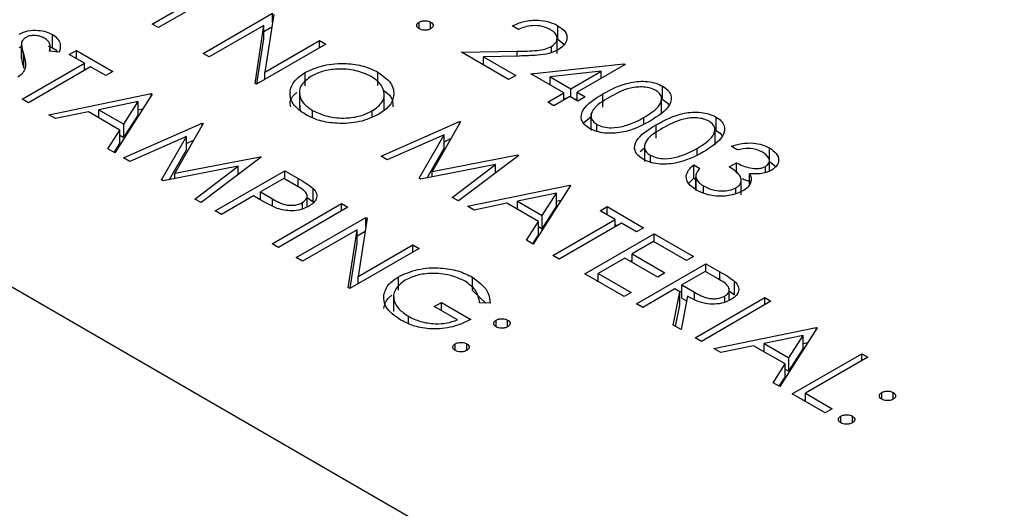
# Model space of a CAD drawing. Header units: inches. Extents: x 1694 to 2505, y -239 to -56.
# Tile 101 of 179: x 1827.088 to 1828.291, y -203.282 to -202.685. Entities that reach past the tile are written whole.
import ezdxf

# ---------------------------------------------------------------- set-up
doc = ezdxf.new("R2010")
doc.units = ezdxf.units.IN
doc.header["$LTSCALE"] = 0.5
doc.header["$MEASUREMENT"] = 0
doc.layers.add('SID-M-S', color=105, linetype='Continuous')

msp = doc.modelspace()

# ---------------------------------------------------------------- linework, layer by layer
at = {"layer": 'SID-M-S'}
for p, q in [((1819.45918, -198.61353), (1838.55107, -209.63504)), ((1827.3422, -202.64615), (1827.25735, -202.69513)), ((1827.24974, -202.69074), (1827.29108, -202.66687)), ((1827.31174, -202.72653), (1827.3966, -202.67755)), ((1827.3982, -202.67847), (1827.38747, -202.74939)), ((1827.3966, -202.68904), (1827.3966, -202.67755)), ((1827.25735, -202.69513), (1827.24974, -202.69074)), ((1827.38599, -202.69247), (1827.31936, -202.73093)), ((1827.37528, -202.76321), (1827.38599, -202.69247)), ((1827.38599, -202.7088), (1827.38599, -202.69247)), ((1827.38599, -202.7), (1827.39579, -202.69434)), ((1827.57582, -202.69655), (1827.57582, -202.68838)), ((1827.58996, -202.69655), (1827.58996, -202.68838)), ((1827.69712, -202.69749), (1827.6895, -202.69309)), ((1827.74546, -202.70907), (1827.74546, -202.69274)), ((1827.12786, -202.71992), (1827.12786, -202.70359)), ((1827.37766, -202.76384), (1827.38599, -202.7088)), ((1827.38747, -202.74939), (1827.45425, -202.71083)), ((1827.45425, -202.71083), (1827.46187, -202.71523)), ((1827.45425, -202.71963), (1827.45425, -202.71083)), ((1827.74437, -202.72684), (1827.74437, -202.70642)), ((1827.74546, -202.70907), (1827.75332, -202.71579)), ((1827.08715, -202.71929), (1827.09098, -202.71789)), ((1827.08975, -202.71593), (1827.08975, -202.73226)), ((1827.08975, -202.73303), (1827.08975, -202.7167)), ((1827.12231, -202.71757), (1827.12786, -202.71992)), ((1827.12477, -202.72403), (1827.12477, -202.7181)), ((1827.14829, -202.72795), (1827.157, -202.72292)), ((1827.157, -202.72292), (1827.2016, -202.74867)), ((1827.157, -202.73297), (1827.157, -202.72292)), ((1827.46187, -202.71523), (1827.37702, -202.76422)), ((1827.73757, -202.7254), (1827.73757, -202.7181)), ((1827.08986, -202.73227), (1827.08975, -202.73303)), ((1827.09271, -202.74449), (1827.09271, -202.72816)), ((1827.13611, -202.72494), (1827.124, -202.72397)), ((1827.16679, -202.73862), (1827.14829, -202.72795)), ((1827.31936, -202.73093), (1827.31174, -202.72653)), ((1827.62749, -202.72512), (1827.69552, -202.72385)), ((1827.68515, -202.75841), (1827.62749, -202.72512)), ((1827.69826, -202.72976), (1827.65437, -202.73059)), ((1827.65437, -202.73059), (1827.69385, -202.75338)), ((1827.65437, -202.74064), (1827.65437, -202.73059)), ((1827.69552, -202.72981), (1827.69552, -202.72385)), ((1827.09064, -202.78258), (1827.16679, -202.73862)), ((1827.1744, -202.74302), (1827.09825, -202.78698)), ((1827.16679, -202.74742), (1827.16679, -202.73862)), ((1827.16679, -202.74491), (1827.16896, -202.74616)), ((1827.1929, -202.7537), (1827.1744, -202.74302)), ((1827.71235, -202.7515), (1827.82611, -202.7393)), ((1827.82766, -202.74019), (1827.76892, -202.77411)), ((1827.82611, -202.7393), (1827.82766, -202.74019)), ((1827.82611, -202.74109), (1827.82611, -202.7393)), ((1827.2016, -202.74867), (1827.1929, -202.7537)), ((1827.38747, -202.75818), (1827.38747, -202.74939)), ((1827.43647, -202.76632), (1827.43647, -202.74999)), ((1827.52551, -202.76579), (1827.52551, -202.74946)), ((1827.69385, -202.75338), (1827.68515, -202.75841)), ((1827.7526, -202.77473), (1827.71235, -202.7515)), ((1827.79815, -202.74844), (1827.73601, -202.75511)), ((1827.73601, -202.76516), (1827.73601, -202.75511)), ((1827.73601, -202.75511), (1827.7613, -202.76971)), ((1827.7613, -202.76971), (1827.79815, -202.74844)), ((1827.79815, -202.75723), (1827.79815, -202.74844)), ((1827.37702, -202.76422), (1827.37528, -202.76321)), ((1827.7613, -202.77976), (1827.7613, -202.76971)), ((1827.87344, -202.78295), (1827.87344, -202.76662)), ((1827.09825, -202.78698), (1827.09064, -202.78258)), ((1827.12327, -202.80142), (1827.24838, -202.77568)), ((1827.24946, -202.7763), (1827.20377, -202.8479)), ((1827.24838, -202.77568), (1827.24946, -202.7763)), ((1827.24838, -202.77801), (1827.24838, -202.77568)), ((1827.42964, -202.77237), (1827.42964, -202.79279)), ((1827.53317, -202.79505), (1827.53317, -202.77464)), ((1827.73302, -202.78604), (1827.7526, -202.77473)), ((1827.76021, -202.77913), (1827.74063, -202.79043)), ((1827.7526, -202.78353), (1827.7526, -202.77473)), ((1827.7526, -202.78102), (1827.75477, -202.78227)), ((1827.77, -202.78478), (1827.76021, -202.77913)), ((1827.76674, -202.7829), (1827.76892, -202.78165)), ((1827.76892, -202.77411), (1827.77871, -202.77976)), ((1827.76892, -202.78415), (1827.76892, -202.77411)), ((1827.77871, -202.77976), (1827.77, -202.78478)), ((1827.80043, -202.79234), (1827.80043, -202.77601)), ((1827.87222, -202.8006), (1827.87222, -202.78019)), ((1827.2323, -202.78549), (1827.18452, -202.79533)), ((1827.18452, -202.80538), (1827.18452, -202.79533)), ((1827.18452, -202.79533), (1827.21484, -202.81284)), ((1827.21484, -202.81284), (1827.2323, -202.78549)), ((1827.2323, -202.80182), (1827.2323, -202.78549)), ((1827.2323, -202.79532), (1827.23809, -202.79412)), ((1827.74063, -202.79043), (1827.73302, -202.78604)), ((1827.13159, -202.80622), (1827.12327, -202.80142)), ((1827.17168, -202.79797), (1827.13159, -202.80622)), ((1827.21015, -202.82018), (1827.17168, -202.79797)), ((1827.18422, -202.80521), (1827.18452, -202.80515)), ((1827.21484, -202.82917), (1827.2323, -202.80182)), ((1827.44538, -202.80483), (1827.44538, -202.79615)), ((1827.51849, -202.8041), (1827.51849, -202.79684)), ((1827.77692, -202.81154), (1827.78586, -202.80424)), ((1827.78586, -202.80048), (1827.78586, -202.82089)), ((1827.85051, -202.81228), (1827.85051, -202.80488)), ((1827.93871, -202.82063), (1827.93871, -202.8043)), ((1827.21465, -202.85418), (1827.31071, -202.81166)), ((1827.21484, -202.82917), (1827.21484, -202.81284)), ((1827.3118, -202.81229), (1827.27721, -202.8727)), ((1827.31071, -202.81166), (1827.3118, -202.81229)), ((1827.31071, -202.81419), (1827.31071, -202.81166)), ((1827.52932, -202.85214), (1827.62537, -202.80962)), ((1827.62646, -202.81025), (1827.59187, -202.87066)), ((1827.62537, -202.80962), (1827.62646, -202.81025)), ((1827.62537, -202.81215), (1827.62537, -202.80962)), ((1827.79319, -202.82187), (1827.79319, -202.81324)), ((1827.8657, -202.83002), (1827.8657, -202.81369)), ((1827.93749, -202.83828), (1827.93749, -202.81787)), ((1827.1955, -202.84312), (1827.21015, -202.82018)), ((1827.21015, -202.83651), (1827.21015, -202.82018)), ((1827.21015, -202.82646), (1827.21484, -202.82917)), ((1827.29162, -202.82796), (1827.22232, -202.8586)), ((1827.26118, -202.88103), (1827.29162, -202.82796)), ((1827.29162, -202.84429), (1827.29162, -202.82796)), ((1827.60628, -202.82592), (1827.53698, -202.85656)), ((1827.57584, -202.87899), (1827.60628, -202.82592)), ((1827.60628, -202.84225), (1827.60628, -202.82592)), ((1827.60628, -202.8344), (1827.61478, -202.83063)), ((1827.20377, -202.8479), (1827.1955, -202.84312)), ((1827.20312, -202.84752), (1827.21015, -202.83651)), ((1827.29162, -202.83644), (1827.30012, -202.83268)), ((1827.58551, -202.87846), (1827.60628, -202.84225)), ((1827.84584, -202.84624), (1827.85113, -202.84192)), ((1827.85113, -202.83816), (1827.85113, -202.85857)), ((1827.91578, -202.84996), (1827.91578, -202.84256)), ((1827.96473, -202.84444), (1827.95712, -202.84005)), ((1828.00413, -202.8584), (1828.00413, -202.84207)), ((1827.22232, -202.8586), (1827.21465, -202.85418)), ((1827.27085, -202.8805), (1827.29162, -202.84429)), ((1827.27721, -202.8727), (1827.38178, -202.85269)), ((1827.38288, -202.85332), (1827.3093, -202.90881)), ((1827.38178, -202.85269), (1827.38288, -202.85332)), ((1827.38178, -202.85416), (1827.38178, -202.85269)), ((1827.53698, -202.85656), (1827.52932, -202.85214)), ((1827.59187, -202.87066), (1827.69644, -202.85064)), ((1827.69754, -202.85128), (1827.62396, -202.90677)), ((1827.69644, -202.85064), (1827.69754, -202.85128)), ((1827.69644, -202.85212), (1827.69644, -202.85064)), ((1827.85846, -202.85955), (1827.85846, -202.85092)), ((1827.35458, -202.86446), (1827.26289, -202.88203)), ((1827.30165, -202.9044), (1827.35458, -202.86446)), ((1827.35458, -202.87467), (1827.35458, -202.86446)), ((1827.66924, -202.86242), (1827.57756, -202.87998)), ((1827.61631, -202.90236), (1827.66924, -202.86242)), ((1827.66924, -202.87262), (1827.66924, -202.86242)), ((1827.91143, -202.86266), (1827.91904, -202.86705)), ((1827.91143, -202.87899), (1827.91143, -202.86266)), ((1827.95494, -202.86517), (1827.96364, -202.86014)), ((1827.96364, -202.87283), (1827.96364, -202.86014)), ((1827.99929, -202.87222), (1827.99929, -202.86469)), ((1828.00393, -202.8704), (1828.00393, -202.85795)), ((1828.00413, -202.8584), (1828.01171, -202.86481)), ((1827.27721, -202.87928), (1827.27721, -202.8727)), ((1827.3267, -202.91886), (1827.41156, -202.86988)), ((1827.35458, -202.87422), (1827.35537, -202.87407)), ((1827.41047, -202.8793), (1827.38218, -202.89563)), ((1827.42599, -202.88826), (1827.41047, -202.8793)), ((1827.41156, -202.86988), (1827.4282, -202.87948)), ((1827.41156, -202.87993), (1827.41156, -202.86988)), ((1827.4282, -202.88998), (1827.4282, -202.87948)), ((1827.57756, -202.87998), (1827.57584, -202.87899)), ((1827.59187, -202.87724), (1827.59187, -202.87066)), ((1827.66924, -202.87218), (1827.67003, -202.87203)), ((1827.90528, -202.8855), (1827.91143, -202.87899)), ((1827.91143, -202.87899), (1827.91387, -202.8804)), ((1827.91387, -202.87654), (1827.91387, -202.89287)), ((1827.91396, -202.89399), (1827.91396, -202.87766)), ((1827.96954, -202.89946), (1827.96954, -202.87905)), ((1827.9795, -202.88641), (1827.9795, -202.87346)), ((1827.26289, -202.88203), (1827.26118, -202.88103)), ((1827.44625, -202.90771), (1827.44625, -202.89138)), ((1827.63484, -202.91305), (1827.75994, -202.8873)), ((1827.76103, -202.88793), (1827.71534, -202.95953)), ((1827.75994, -202.8873), (1827.76103, -202.88793)), ((1827.75994, -202.88964), (1827.75994, -202.8873)), ((1827.92354, -202.89726), (1827.92354, -202.88849)), ((1827.9631, -202.8975), (1827.9631, -202.8906)), ((1827.37348, -202.90065), (1827.33432, -202.92326)), ((1827.37955, -202.90415), (1827.37348, -202.90065)), ((1827.38002, -202.90441), (1827.38218, -202.90316)), ((1827.38218, -202.89563), (1827.39685, -202.90431)), ((1827.38218, -202.90562), (1827.38218, -202.89563)), ((1827.43897, -202.91402), (1827.43897, -202.89882)), ((1827.43897, -202.90236), (1827.44625, -202.90771)), ((1827.62396, -202.90677), (1827.61631, -202.90236)), ((1827.74386, -202.89712), (1827.69608, -202.90696)), ((1827.7264, -202.92446), (1827.74386, -202.89712)), ((1827.74386, -202.91345), (1827.74386, -202.89712)), ((1827.3093, -202.90881), (1827.30165, -202.9044)), ((1827.39633, -202.95905), (1827.48118, -202.91007)), ((1827.39685, -202.91314), (1827.39685, -202.90431)), ((1827.48879, -202.91447), (1827.40394, -202.96345)), ((1827.43336, -202.9164), (1827.43336, -202.90878)), ((1827.48118, -202.91007), (1827.48879, -202.91447)), ((1827.48118, -202.91886), (1827.48118, -202.91007)), ((1827.64315, -202.91785), (1827.63484, -202.91305)), ((1827.68325, -202.9096), (1827.64315, -202.91785)), ((1827.72171, -202.9318), (1827.68325, -202.9096)), ((1827.69608, -202.90696), (1827.7264, -202.92446)), ((1827.69608, -202.91701), (1827.69608, -202.90696)), ((1827.7264, -202.9408), (1827.74386, -202.91345)), ((1827.74386, -202.90694), (1827.74966, -202.90575)), ((1827.79693, -202.9187), (1827.80563, -202.91368)), ((1827.80563, -202.91368), (1827.85023, -202.93943)), ((1827.80563, -202.92373), (1827.80563, -202.91368)), ((1827.33432, -202.92326), (1827.3267, -202.91886)), ((1827.4257, -202.97601), (1827.51055, -202.92703)), ((1827.51055, -202.92703), (1827.51215, -202.92795)), ((1827.51055, -202.93851), (1827.51055, -202.92703)), ((1827.69579, -202.91684), (1827.69608, -202.91678)), ((1827.7264, -202.9408), (1827.7264, -202.92446)), ((1827.81542, -202.92938), (1827.79693, -202.9187)), ((1827.51215, -202.92795), (1827.50142, -202.99886)), ((1827.70706, -202.95475), (1827.72171, -202.9318)), ((1827.72171, -202.94814), (1827.72171, -202.9318)), ((1827.72171, -202.93809), (1827.7264, -202.9408)), ((1827.73927, -202.97334), (1827.81542, -202.92938)), ((1827.82304, -202.93378), (1827.74689, -202.97774)), ((1827.81542, -202.93817), (1827.81542, -202.92938)), ((1827.81542, -202.93566), (1827.8176, -202.93692)), ((1827.84153, -202.94445), (1827.82304, -202.93378)), ((1827.85023, -202.93943), (1827.84153, -202.94445)), ((1827.49994, -202.94194), (1827.43331, -202.98041)), ((1827.48924, -203.01269), (1827.49994, -202.94194)), ((1827.49994, -202.95827), (1827.49994, -202.94194)), ((1827.49994, -202.94948), (1827.50975, -202.94382)), ((1827.71468, -202.95915), (1827.72171, -202.94814)), ((1827.77843, -202.99595), (1827.86329, -202.94697)), ((1827.86329, -202.94697), (1827.91115, -202.9746)), ((1827.86329, -202.95701), (1827.86329, -202.94697)), ((1827.40394, -202.96345), (1827.39633, -202.95905)), ((1827.49161, -203.01332), (1827.49994, -202.95827)), ((1827.50142, -202.99886), (1827.56821, -202.96031)), ((1827.56821, -202.96031), (1827.57582, -202.96471)), ((1827.56821, -202.9691), (1827.56821, -202.96031)), ((1827.71534, -202.95953), (1827.70706, -202.95475)), ((1827.8622, -202.95639), (1827.83609, -202.97146)), ((1827.90245, -202.97962), (1827.8622, -202.95639)), ((1827.43331, -202.98041), (1827.4257, -202.97601)), ((1827.57582, -202.96471), (1827.49097, -203.01369)), ((1827.74689, -202.97774), (1827.73927, -202.97334)), ((1827.83609, -202.97146), (1827.87634, -202.99469)), ((1827.83609, -202.98151), (1827.83609, -202.97146)), ((1827.91115, -202.9746), (1827.90245, -202.97962)), ((1827.82739, -202.97648), (1827.79475, -202.99532)), ((1827.86764, -202.99972), (1827.82739, -202.97648)), ((1827.83392, -202.98025), (1827.83609, -202.979)), ((1827.84153, -203.03237), (1827.92638, -202.98339)), ((1827.92638, -202.98339), (1827.94336, -202.99319)), ((1827.92638, -202.99344), (1827.92638, -202.98339)), ((1827.50142, -203.00766), (1827.50142, -202.99886)), ((1827.55083, -203.01556), (1827.55083, -202.99923)), ((1827.64104, -203.01618), (1827.64104, -202.99985)), ((1827.8263, -203.02358), (1827.77843, -202.99595)), ((1827.79475, -202.99532), (1827.835, -203.01856)), ((1827.79475, -203.00537), (1827.79475, -202.99532)), ((1827.87634, -202.99469), (1827.86764, -202.99972)), ((1827.9253, -202.99281), (1827.89701, -203.00914)), ((1827.94121, -203.00199), (1827.9253, -202.99281)), ((1827.94336, -203.00365), (1827.94336, -202.99319)), ((1827.79258, -203.00412), (1827.79475, -203.00286)), ((1827.89701, -203.00914), (1827.91243, -203.01818)), ((1827.89701, -203.02547), (1827.89701, -203.00914)), ((1827.96143, -203.02129), (1827.96143, -203.00496)), ((1827.49097, -203.01369), (1827.48924, -203.01269)), ((1827.54468, -203.02151), (1827.54468, -203.04192)), ((1827.64104, -203.01618), (1827.65733, -203.03139)), ((1827.835, -203.01856), (1827.8263, -203.02358)), ((1827.88831, -203.01416), (1827.84915, -203.03677)), ((1827.88651, -203.05834), (1827.8945, -203.01773)), ((1827.8945, -203.01773), (1827.88831, -203.01416)), ((1827.8945, -203.01813), (1827.89701, -203.01668)), ((1827.8945, -203.03406), (1827.8945, -203.01773)), ((1827.90391, -203.02317), (1827.89592, -203.06377)), ((1827.91243, -203.02657), (1827.91243, -203.01818)), ((1827.9494, -203.03044), (1827.9494, -203.02286)), ((1827.95481, -203.02715), (1827.95481, -203.01314)), ((1827.95481, -203.01652), (1827.96143, -203.02129)), ((1827.59432, -203.03567), (1827.60302, -203.03065)), ((1827.6226, -203.052), (1827.59432, -203.03567)), ((1827.60302, -203.03065), (1827.63892, -203.05137)), ((1827.60302, -203.0407), (1827.60302, -203.03065)), ((1827.66251, -203.03147), (1827.6498, -203.03127)), ((1827.84915, -203.03677), (1827.84153, -203.03237)), ((1827.88939, -203.06), (1827.8945, -203.03406)), ((1827.89701, -203.02547), (1827.90279, -203.02886)), ((1827.91333, -203.07382), (1827.99818, -203.02484)), ((1828.0058, -203.02923), (1827.92094, -203.07822)), ((1827.99818, -203.02484), (1828.0058, -203.02923)), ((1827.99818, -203.03363), (1827.99818, -203.02484)), ((1827.56273, -203.05628), (1827.56273, -203.04758)), ((1827.66992, -203.06048), (1827.66992, -203.05231)), ((1827.68406, -203.06048), (1827.68406, -203.05231)), ((1827.89592, -203.06377), (1827.88651, -203.05834)), ((1827.93617, -203.08701), (1828.06128, -203.06126)), ((1828.0452, -203.07107), (1827.99742, -203.08092)), ((1828.06237, -203.06189), (1828.01668, -203.13348)), ((1828.02774, -203.09842), (1828.0452, -203.07107)), ((1828.0452, -203.08741), (1828.0452, -203.07107)), ((1828.06128, -203.06126), (1828.06237, -203.06189)), ((1828.06128, -203.06359), (1828.06128, -203.06126)), ((1827.61988, -203.08937), (1827.61988, -203.0812)), ((1827.63402, -203.08937), (1827.63402, -203.0812)), ((1827.92094, -203.07822), (1827.91333, -203.07382)), ((1827.98458, -203.08356), (1827.94449, -203.09181)), ((1828.02305, -203.10576), (1827.98458, -203.08356)), ((1827.99742, -203.09097), (1827.99742, -203.08092)), ((1827.99742, -203.08092), (1828.02774, -203.09842)), ((1828.0452, -203.0809), (1828.05099, -203.07971)), ((1827.94449, -203.09181), (1827.93617, -203.08701)), ((1827.99713, -203.0908), (1827.99742, -203.09074)), ((1828.02774, -203.11475), (1828.0452, -203.08741)), ((1828.03191, -203.14228), (1828.11676, -203.09329)), ((1828.11676, -203.09329), (1828.12437, -203.09769)), ((1828.11676, -203.10208), (1828.11676, -203.09329)), ((1828.0084, -203.1287), (1828.02305, -203.10576)), ((1828.02305, -203.12209), (1828.02305, -203.10576)), ((1828.02774, -203.11475), (1828.02774, -203.09842)), ((1828.12437, -203.09769), (1828.04822, -203.14165)), ((1828.02305, -203.11205), (1828.02774, -203.11475)), ((1828.01668, -203.13348), (1828.0084, -203.1287)), ((1828.01602, -203.1331), (1828.02305, -203.12209)), ((1828.07216, -203.16551), (1828.03191, -203.14228)), ((1828.04822, -203.14165), (1828.08086, -203.16049)), ((1828.04822, -203.1517), (1828.04822, -203.14165)), ((1828.14124, -203.14887), (1828.14124, -203.14071)), ((1828.15538, -203.14887), (1828.15538, -203.14071)), ((1828.04605, -203.15044), (1828.04822, -203.14919)), ((1828.08086, -203.16049), (1828.07216, -203.16551)), ((1828.09119, -203.17776), (1828.09119, -203.16959)), ((1828.10534, -203.17776), (1828.10534, -203.16959))]:
    msp.add_line(p, q, dxfattribs=at)
for points, knots in [([(1827.57582, -202.68838), (1827.57699, -202.68785), (1827.57932, -202.68679), (1827.58355, -202.68657), (1827.58729, -202.68709), (1827.58907, -202.68795), (1827.58996, -202.68838)], [0, 0, 0, 0, 0.2795762, 0.5592837, 0.7795524, 1, 1, 1, 1]), ([(1827.6895, -202.69309), (1827.69412, -202.691), (1827.70335, -202.68681), (1827.72002, -202.68555), (1827.73489, -202.6876), (1827.74193, -202.69103), (1827.74546, -202.69274)], [0, 0, 0, 0, 0.2800291, 0.5595146, 0.7796675, 1, 1, 1, 1]), ([(1827.08715, -202.70296), (1827.09053, -202.70143), (1827.09729, -202.69838), (1827.10963, -202.69795), (1827.12018, -202.69985), (1827.1253, -202.70235), (1827.12786, -202.70359)], [0, 0, 0, 0, 0.27955263, 0.5587984, 0.77937773, 1, 1, 1, 1]), ([(1827.57582, -202.69655), (1827.57491, -202.69587), (1827.57309, -202.69452), (1827.5727, -202.69209), (1827.5736, -202.68993), (1827.57508, -202.6889), (1827.57582, -202.68838)], [0, 0, 0, 0, 0.2795812, 0.5591432, 0.7795754, 1, 1, 1, 1]), ([(1827.58996, -202.69655), (1827.5888, -202.69708), (1827.58647, -202.69814), (1827.58224, -202.69835), (1827.5785, -202.69784), (1827.57671, -202.69698), (1827.57582, -202.69655)], [0, 0, 0, 0, 0.2794691, 0.5593578, 0.7796739, 1, 1, 1, 1]), ([(1827.58996, -202.68838), (1827.59089, -202.68906), (1827.59275, -202.6904), (1827.59309, -202.69284), (1827.59224, -202.69501), (1827.59072, -202.69604), (1827.58996, -202.69655)], [0, 0, 0, 0, 0.2796016, 0.559212, 0.7794752, 1, 1, 1, 1]), ([(1827.73637, -202.69754), (1827.73317, -202.69604), (1827.72679, -202.69303), (1827.71495, -202.69231), (1827.70478, -202.69411), (1827.69967, -202.69636), (1827.69712, -202.69749)], [0, 0, 0, 0, 0.2796987, 0.5588466, 0.7791762, 1, 1, 1, 1]), ([(1827.73757, -202.7181), (1827.73984, -202.71638), (1827.74438, -202.71293), (1827.74475, -202.70673), (1827.74209, -202.70139), (1827.73827, -202.69882), (1827.73637, -202.69754)], [0, 0, 0, 0, 0.2791258, 0.5589784, 0.77935, 1, 1, 1, 1]), ([(1827.74546, -202.69274), (1827.74889, -202.69513), (1827.75574, -202.6999), (1827.75723, -202.70874), (1827.75394, -202.71652), (1827.74856, -202.72024), (1827.74587, -202.7221)], [0, 0, 0, 0, 0.2798903, 0.5592237, 0.7795824, 1, 1, 1, 1]), ([(1827.09513, -202.70715), (1827.09404, -202.70789), (1827.09187, -202.70937), (1827.08981, -202.71268), (1827.08977, -202.71518), (1827.08975, -202.7167)], [0, 0, 0, 0, 0.2799464, 0.5597741, 1, 1, 1, 1]), ([(1827.11831, -202.70813), (1827.11645, -202.70721), (1827.11275, -202.70537), (1827.10596, -202.70451), (1827.09961, -202.70504), (1827.09662, -202.70644), (1827.09513, -202.70715)], [0, 0, 0, 0, 0.2802743, 0.5599314, 0.7799201, 1, 1, 1, 1]), ([(1827.124, -202.72397), (1827.12468, -202.72081), (1827.12562, -202.71641), (1827.12252, -202.71095), (1827.11971, -202.70907), (1827.11831, -202.70813)], [0, 0, 0, 0, 0.5598185, 0.7798479, 1, 1, 1, 1]), ([(1827.12786, -202.70359), (1827.13022, -202.70525), (1827.13494, -202.70856), (1827.13812, -202.71616), (1827.13687, -202.72161), (1827.13611, -202.72494)], [0, 0, 0, 0, 0.2797499, 0.5595012, 1, 1, 1, 1]), ([(1827.08975, -202.7167), (1827.09022, -202.71885), (1827.09106, -202.72268), (1827.09221, -202.72649), (1827.09271, -202.72816)], [0, 0, 0, 0, 0.5599058, 1, 1, 1, 1]), ([(1827.12786, -202.71992), (1827.13055, -202.7215), (1827.13326, -202.7231), (1827.13422, -202.72517), (1827.13423, -202.72519)], [0, 0, 0, 0, 0.9897524, 1, 1, 1, 1]), ([(1827.69552, -202.72385), (1827.70378, -202.72378), (1827.71528, -202.72368), (1827.72996, -202.7217), (1827.73504, -202.7193), (1827.73757, -202.7181)], [0, 0, 0, 0, 0.5607172, 0.7805321, 1, 1, 1, 1]), ([(1827.74587, -202.7221), (1827.74216, -202.72384), (1827.73473, -202.72733), (1827.71777, -202.72929), (1827.70566, -202.72958), (1827.69826, -202.72976)], [0, 0, 0, 0, 0.2792879, 0.5591538, 1, 1, 1, 1]), ([(1827.09271, -202.72816), (1827.09409, -202.73351), (1827.09601, -202.74095), (1827.09211, -202.75049), (1827.08758, -202.75384), (1827.08532, -202.75551)], [0, 0, 0, 0, 0.5601154, 0.7802838, 1, 1, 1, 1]), ([(1827.08975, -202.73303), (1827.09022, -202.73518), (1827.09106, -202.73901), (1827.09221, -202.74282), (1827.09271, -202.74449)], [0, 0, 0, 0, 0.5599058, 1, 1, 1, 1]), ([(1827.43647, -202.74999), (1827.4438, -202.74666), (1827.45846, -202.74001), (1827.48499, -202.7381), (1827.50854, -202.74144), (1827.51985, -202.74678), (1827.52551, -202.74946)], [0, 0, 0, 0, 0.279731, 0.5593268, 0.7796805, 1, 1, 1, 1]), ([(1827.51718, -202.7547), (1827.51113, -202.75201), (1827.49902, -202.74662), (1827.47732, -202.745), (1827.45796, -202.74771), (1827.44873, -202.75215), (1827.44412, -202.75436)], [0, 0, 0, 0, 0.2796271, 0.5593495, 0.7796302, 1, 1, 1, 1]), ([(1827.43698, -202.80135), (1827.43114, -202.79713), (1827.41944, -202.7887), (1827.41681, -202.77333), (1827.42236, -202.75972), (1827.43177, -202.75323), (1827.43647, -202.74999)], [0, 0, 0, 0, 0.2796633, 0.5593539, 0.7796364, 1, 1, 1, 1]), ([(1827.44412, -202.75436), (1827.43942, -202.75783), (1827.43002, -202.76475), (1827.42875, -202.77733), (1827.43382, -202.78828), (1827.44153, -202.79352), (1827.44538, -202.79615)], [0, 0, 0, 0, 0.279416, 0.5590765, 0.779478, 1, 1, 1, 1]), ([(1827.51849, -202.79684), (1827.52322, -202.79336), (1827.53269, -202.78638), (1827.53405, -202.77368), (1827.52858, -202.76272), (1827.52098, -202.75737), (1827.51718, -202.7547)], [0, 0, 0, 0, 0.279468, 0.5588703, 0.7795158, 1, 1, 1, 1]), ([(1827.52551, -202.74946), (1827.53146, -202.7537), (1827.54336, -202.76218), (1827.54619, -202.77771), (1827.54043, -202.79146), (1827.53087, -202.79798), (1827.52609, -202.80125)], [0, 0, 0, 0, 0.2797673, 0.5593585, 0.7795711, 1, 1, 1, 1]), ([(1827.53187, -202.77133), (1827.53536, -202.77384), (1827.54363, -202.77979), (1827.54377, -202.7875), (1827.54386, -202.79196)], [0, 0, 0, 0, 0.4221781, 1, 1, 1, 1]), ([(1827.80043, -202.77601), (1827.81089, -202.77035), (1827.82398, -202.76327), (1827.84464, -202.76047), (1827.85521, -202.76073), (1827.86539, -202.76267), (1827.87075, -202.7653), (1827.87344, -202.76662)], [0, 0, 0, 0, 0.49870204, 0.62417652, 0.74946749, 0.87474529, 1, 1, 1, 1]), ([(1827.86499, -202.77179), (1827.86285, -202.77078), (1827.85857, -202.76876), (1827.85042, -202.7675), (1827.84213, -202.76753), (1827.82619, -202.77026), (1827.81612, -202.77589), (1827.80808, -202.78039)], [0, 0, 0, 0, 0.1251388, 0.2504182, 0.3755189, 0.5008471, 1, 1, 1, 1]), ([(1827.87344, -202.76662), (1827.87573, -202.76818), (1827.88033, -202.77129), (1827.885, -202.7791), (1827.88232, -202.7939), (1827.86778, -202.80313), (1827.85809, -202.80929)], [0, 0, 0, 0, 0.1256001, 0.2511969, 0.5005813, 1, 1, 1, 1]), ([(1827.41903, -202.79165), (1827.41875, -202.79065), (1827.41732, -202.78552), (1827.42037, -202.77909), (1827.42562, -202.77505), (1827.42654, -202.77434)], [0, 0, 0, 0, 0.1678177, 0.8540015, 1, 1, 1, 1]), ([(1827.78423, -202.81812), (1827.78196, -202.81657), (1827.77741, -202.81348), (1827.77284, -202.80571), (1827.77595, -202.79105), (1827.79063, -202.78203), (1827.80043, -202.77601)], [0, 0, 0, 0, 0.1255507, 0.25109, 0.5002501, 1, 1, 1, 1]), ([(1827.80808, -202.78039), (1827.80021, -202.785), (1827.78843, -202.79191), (1827.78499, -202.8033), (1827.78799, -202.80952), (1827.79146, -202.812), (1827.79319, -202.81324)], [0, 0, 0, 0, 0.5002912, 0.749086, 0.8746062, 1, 1, 1, 1]), ([(1827.85051, -202.80488), (1827.85807, -202.80015), (1827.8694, -202.79306), (1827.87312, -202.78175), (1827.8702, -202.77551), (1827.86672, -202.77303), (1827.86499, -202.77179)], [0, 0, 0, 0, 0.5000715, 0.7490206, 0.8745985, 1, 1, 1, 1]), ([(1827.87344, -202.78295), (1827.87589, -202.78447), (1827.87921, -202.78653), (1827.88066, -202.78917), (1827.88104, -202.78987)], [0, 0, 0, 0, 0.7368963, 1, 1, 1, 1]), ([(1827.43062, -202.7908), (1827.43012, -202.79204), (1827.42944, -202.79374), (1827.43042, -202.79535), (1827.43068, -202.79579)], [0, 0, 0, 0, 0.7277029, 1, 1, 1, 1]), ([(1827.52609, -202.80125), (1827.51876, -202.80462), (1827.50409, -202.81136), (1827.47741, -202.81281), (1827.45382, -202.80954), (1827.4426, -202.80408), (1827.43698, -202.80135)], [0, 0, 0, 0, 0.2796304, 0.5593429, 0.7795972, 1, 1, 1, 1]), ([(1827.44538, -202.79615), (1827.45138, -202.7989), (1827.46338, -202.80441), (1827.48516, -202.80625), (1827.5046, -202.80351), (1827.51386, -202.79906), (1827.51849, -202.79684)], [0, 0, 0, 0, 0.2798297, 0.559389, 0.7796538, 1, 1, 1, 1]), ([(1827.82596, -202.81534), (1827.83095, -202.8137), (1827.83987, -202.81078), (1827.84726, -202.80668), (1827.85051, -202.80488)], [0, 0, 0, 0, 0.5595988, 1, 1, 1, 1]), ([(1827.8657, -202.81369), (1827.87616, -202.80803), (1827.88925, -202.80095), (1827.90991, -202.79815), (1827.92048, -202.79841), (1827.93066, -202.80035), (1827.93602, -202.80298), (1827.93871, -202.8043)], [0, 0, 0, 0, 0.49870204, 0.62417652, 0.74946749, 0.87474529, 1, 1, 1, 1]), ([(1827.93026, -202.80947), (1827.92812, -202.80846), (1827.92384, -202.80644), (1827.9157, -202.80518), (1827.90741, -202.80521), (1827.89146, -202.80794), (1827.88139, -202.81357), (1827.87335, -202.81807)], [0, 0, 0, 0, 0.1251388, 0.2504182, 0.3755189, 0.5008471, 1, 1, 1, 1]), ([(1827.93871, -202.8043), (1827.941, -202.80586), (1827.9456, -202.80897), (1827.95028, -202.81678), (1827.94759, -202.83158), (1827.93305, -202.84081), (1827.92336, -202.84697)], [0, 0, 0, 0, 0.1256001, 0.2511969, 0.5005813, 1, 1, 1, 1]), ([(1827.85809, -202.80929), (1827.84743, -202.8149), (1827.83145, -202.8233), (1827.80585, -202.82477), (1827.79232, -202.82209), (1827.78693, -202.81944), (1827.78423, -202.81812)], [0, 0, 0, 0, 0.4994065, 0.7487427, 0.8743724, 1, 1, 1, 1]), ([(1827.79319, -202.81324), (1827.7958, -202.81441), (1827.80102, -202.81675), (1827.81302, -202.81809), (1827.82106, -202.81638), (1827.82596, -202.81534)], [0, 0, 0, 0, 0.2802572, 0.5607811, 1, 1, 1, 1]), ([(1827.8495, -202.8558), (1827.84723, -202.85425), (1827.84268, -202.85116), (1827.83811, -202.84339), (1827.84122, -202.82873), (1827.8559, -202.81971), (1827.8657, -202.81369)], [0, 0, 0, 0, 0.1255507, 0.25109, 0.5002501, 1, 1, 1, 1]), ([(1827.87335, -202.81807), (1827.86548, -202.82268), (1827.8537, -202.82959), (1827.85026, -202.84098), (1827.85326, -202.8472), (1827.85673, -202.84968), (1827.85846, -202.85092)], [0, 0, 0, 0, 0.5002912, 0.749086, 0.8746062, 1, 1, 1, 1]), ([(1827.91578, -202.84256), (1827.92334, -202.83783), (1827.93467, -202.83075), (1827.93839, -202.81943), (1827.93547, -202.81319), (1827.932, -202.81071), (1827.93026, -202.80947)], [0, 0, 0, 0, 0.5000715, 0.7490206, 0.8745985, 1, 1, 1, 1]), ([(1827.93871, -202.82063), (1827.94116, -202.82215), (1827.94448, -202.82421), (1827.94593, -202.82686), (1827.94631, -202.82755)], [0, 0, 0, 0, 0.7368963, 1, 1, 1, 1]), ([(1827.89123, -202.85302), (1827.89622, -202.85139), (1827.90515, -202.84847), (1827.91253, -202.84436), (1827.91578, -202.84256)], [0, 0, 0, 0, 0.5595988, 1, 1, 1, 1]), ([(1827.95712, -202.84005), (1827.96136, -202.83873), (1827.96982, -202.83609), (1827.98352, -202.83567), (1827.99551, -202.83781), (1828.00126, -202.84065), (1828.00413, -202.84207)], [0, 0, 0, 0, 0.28028774, 0.55967968, 0.77974654, 1, 1, 1, 1]), ([(1827.99553, -202.84715), (1827.99315, -202.84598), (1827.98839, -202.84364), (1827.97713, -202.84204), (1827.96944, -202.84353), (1827.96473, -202.84444)], [0, 0, 0, 0, 0.280636, 0.5603644, 1, 1, 1, 1]), ([(1828.00413, -202.84207), (1828.0072, -202.84426), (1828.01333, -202.84865), (1828.01609, -202.85655), (1828.01391, -202.86383), (1828.00922, -202.86735), (1828.00687, -202.8691)], [0, 0, 0, 0, 0.280085, 0.5598683, 0.7800992, 1, 1, 1, 1]), ([(1827.92336, -202.84697), (1827.9127, -202.85258), (1827.89672, -202.86098), (1827.87112, -202.86245), (1827.8576, -202.85977), (1827.8522, -202.85712), (1827.8495, -202.8558)], [0, 0, 0, 0, 0.4994065, 0.7487427, 0.8743724, 1, 1, 1, 1]), ([(1827.85846, -202.85092), (1827.86107, -202.85209), (1827.86629, -202.85443), (1827.87829, -202.85577), (1827.88633, -202.85406), (1827.89123, -202.85302)], [0, 0, 0, 0, 0.2802572, 0.5607811, 1, 1, 1, 1]), ([(1827.99929, -202.86469), (1828.00108, -202.86316), (1828.00468, -202.86008), (1828.00367, -202.85316), (1827.99862, -202.84943), (1827.99553, -202.84715)], [0, 0, 0, 0, 0.278859, 0.5600742, 1, 1, 1, 1]), ([(1827.91471, -202.89344), (1827.91115, -202.89099), (1827.90406, -202.88611), (1827.90139, -202.87705), (1827.90463, -202.86902), (1827.90916, -202.86478), (1827.91143, -202.86266)], [0, 0, 0, 0, 0.2798859, 0.5589785, 0.7792629, 1, 1, 1, 1]), ([(1827.91904, -202.86705), (1827.91735, -202.86892), (1827.91434, -202.87226), (1827.91407, -202.87601), (1827.91396, -202.87766)], [0, 0, 0, 0, 0.5606944, 1, 1, 1, 1]), ([(1827.9631, -202.8906), (1827.96445, -202.88968), (1827.96717, -202.88783), (1827.96987, -202.88321), (1827.96929, -202.87443), (1827.96068, -202.86887), (1827.95494, -202.86517)], [0, 0, 0, 0, 0.125587, 0.2511907, 0.500605, 1, 1, 1, 1]), ([(1827.96364, -202.86014), (1827.96888, -202.86265), (1827.97673, -202.86642), (1827.98874, -202.8676), (1827.99537, -202.86655), (1827.99798, -202.86531), (1827.99929, -202.86469)], [0, 0, 0, 0, 0.4994185, 0.749016, 0.8745437, 1, 1, 1, 1]), ([(1827.4282, -202.87948), (1827.43184, -202.88157), (1827.43833, -202.8853), (1827.44383, -202.88952), (1827.44625, -202.89138)], [0, 0, 0, 0, 0.56031372, 1, 1, 1, 1]), ([(1827.91396, -202.87766), (1827.91487, -202.87995), (1827.91651, -202.88404), (1827.92139, -202.88713), (1827.92354, -202.88849)], [0, 0, 0, 0, 0.558748, 1, 1, 1, 1]), ([(1827.97102, -202.87925), (1827.9739, -202.88084), (1827.97704, -202.88258), (1827.98112, -202.88284), (1827.98146, -202.88286)], [0, 0, 0, 0, 0.9155032, 1, 1, 1, 1]), ([(1828.00687, -202.8691), (1828.00477, -202.87015), (1828.00057, -202.87226), (1827.991, -202.87425), (1827.98386, -202.87376), (1827.9795, -202.87346)], [0, 0, 0, 0, 0.2805082, 0.5607923, 1, 1, 1, 1]), ([(1827.9795, -202.87346), (1827.98045, -202.8752), (1827.98213, -202.8783), (1827.98166, -202.88153), (1827.98146, -202.88295)], [0, 0, 0, 0, 0.5597945, 1, 1, 1, 1]), ([(1827.43336, -202.90878), (1827.43541, -202.90716), (1827.4385, -202.90471), (1827.4392, -202.90069), (1827.4375, -202.89475), (1827.4311, -202.89114), (1827.42599, -202.88826)], [0, 0, 0, 0, 0.2489693, 0.3747291, 0.500383, 1, 1, 1, 1]), ([(1827.44625, -202.89138), (1827.4479, -202.8934), (1827.45119, -202.89745), (1827.45078, -202.90384), (1827.44707, -202.90923), (1827.44303, -202.91185), (1827.44101, -202.91316)], [0, 0, 0, 0, 0.2797054, 0.5593809, 0.7795086, 1, 1, 1, 1]), ([(1827.92354, -202.88849), (1827.92668, -202.89008), (1827.93295, -202.89324), (1827.94446, -202.8948), (1827.95533, -202.8941), (1827.96051, -202.89177), (1827.9631, -202.8906)], [0, 0, 0, 0, 0.2805991, 0.5601509, 0.7803026, 1, 1, 1, 1]), ([(1827.98146, -202.88295), (1827.98049, -202.88539), (1827.97875, -202.88975), (1827.97368, -202.8931), (1827.97144, -202.89458)], [0, 0, 0, 0, 0.5594191, 1, 1, 1, 1]), ([(1827.97144, -202.89458), (1827.96667, -202.89663), (1827.95712, -202.90074), (1827.94, -202.90142), (1827.92533, -202.89869), (1827.91825, -202.89519), (1827.91471, -202.89344)], [0, 0, 0, 0, 0.279304, 0.5588383, 0.779277, 1, 1, 1, 1]), ([(1827.40255, -202.91582), (1827.39803, -202.91379), (1827.38995, -202.91017), (1827.38273, -202.90599), (1827.37955, -202.90415)], [0, 0, 0, 0, 0.5596942, 1, 1, 1, 1]), ([(1827.39685, -202.90431), (1827.402, -202.9073), (1827.40845, -202.91105), (1827.41896, -202.91222), (1827.42612, -202.91185), (1827.43047, -202.91001), (1827.43336, -202.90878)], [0, 0, 0, 0, 0.4997206, 0.6253498, 0.7510825, 1, 1, 1, 1]), ([(1827.44101, -202.91316), (1827.43801, -202.91466), (1827.43202, -202.91765), (1827.42096, -202.91913), (1827.41079, -202.91833), (1827.40529, -202.91666), (1827.40255, -202.91582)], [0, 0, 0, 0, 0.2800989, 0.5593238, 0.7794579, 1, 1, 1, 1]), ([(1827.55083, -202.99923), (1827.55832, -202.99587), (1827.57329, -202.98916), (1827.60042, -202.9876), (1827.62407, -202.99151), (1827.63538, -202.99707), (1827.64104, -202.99985)], [0, 0, 0, 0, 0.27958966, 0.55907181, 0.77941115, 1, 1, 1, 1]), ([(1827.53265, -203.02174), (1827.53415, -203.017), (1827.53684, -203.00854), (1827.54655, -203.00208), (1827.55083, -202.99923)], [0, 0, 0, 0, 0.5593165, 1, 1, 1, 1]), ([(1827.63208, -203.00472), (1827.62606, -203.002), (1827.61402, -202.99656), (1827.59243, -202.99455), (1827.57289, -202.99694), (1827.56349, -203.00126), (1827.55879, -203.00343)], [0, 0, 0, 0, 0.2798474, 0.5595549, 0.7798473, 1, 1, 1, 1]), ([(1827.64104, -202.99985), (1827.64811, -203.00509), (1827.66077, -203.01447), (1827.66198, -203.02627), (1827.66251, -203.03147)], [0, 0, 0, 0, 0.558579, 1, 1, 1, 1]), ([(1827.94336, -202.99319), (1827.94698, -202.99527), (1827.95344, -202.99897), (1827.95899, -203.00313), (1827.96143, -203.00496)], [0, 0, 0, 0, 0.5602397, 1, 1, 1, 1]), ([(1827.55879, -203.00343), (1827.55405, -203.00717), (1827.54456, -203.01465), (1827.54396, -203.028), (1827.55052, -203.03932), (1827.55866, -203.04483), (1827.56273, -203.04758)], [0, 0, 0, 0, 0.2790614, 0.5585842, 0.7792365, 1, 1, 1, 1]), ([(1827.6498, -203.03127), (1827.64886, -203.02576), (1827.6472, -203.0159), (1827.6367, -203.00814), (1827.63208, -203.00472)], [0, 0, 0, 0, 0.5598397, 1, 1, 1, 1]), ([(1827.9494, -203.02286), (1827.95055, -203.02209), (1827.95285, -203.02054), (1827.95455, -203.01761), (1827.95504, -203.01458), (1827.95289, -203.00855), (1827.9464, -203.00491), (1827.94121, -203.00199)], [0, 0, 0, 0, 0.1253074, 0.250617, 0.3759543, 0.5012806, 1, 1, 1, 1]), ([(1827.96143, -203.00496), (1827.96321, -203.007), (1827.96677, -203.0111), (1827.96665, -203.01763), (1827.96316, -203.02322), (1827.95905, -203.02591), (1827.957, -203.02726)], [0, 0, 0, 0, 0.2797971, 0.5594998, 0.7796265, 1, 1, 1, 1]), ([(1827.55337, -203.05222), (1827.54616, -203.04723), (1827.53329, -203.03831), (1827.53285, -203.0268), (1827.53265, -203.02174)], [0, 0, 0, 0, 0.5596174, 1, 1, 1, 1]), ([(1827.53265, -203.03807), (1827.53381, -203.03324), (1827.53524, -203.02732), (1827.54148, -203.02278), (1827.54262, -203.02195)], [0, 0, 0, 0, 0.8169663, 1, 1, 1, 1]), ([(1827.957, -203.02726), (1827.95409, -203.02868), (1827.94828, -203.03152), (1827.93696, -203.03321), (1827.92027, -203.03181), (1827.91065, -203.02673), (1827.90391, -203.02317)], [0, 0, 0, 0, 0.1871202, 0.3739789, 0.5609112, 1, 1, 1, 1]), ([(1827.91243, -203.01818), (1827.91766, -203.02117), (1827.9242, -203.02493), (1827.93478, -203.02625), (1827.94204, -203.02594), (1827.94646, -203.02409), (1827.9494, -203.02286)], [0, 0, 0, 0, 0.4998271, 0.6254978, 0.7512079, 1, 1, 1, 1]), ([(1827.56273, -203.04758), (1827.56745, -203.04992), (1827.57686, -203.05458), (1827.59393, -203.05714), (1827.61009, -203.05641), (1827.61843, -203.05347), (1827.6226, -203.052)], [0, 0, 0, 0, 0.2802537, 0.5599124, 0.7799408, 1, 1, 1, 1]), ([(1827.63892, -203.05137), (1827.63199, -203.05477), (1827.61816, -203.06155), (1827.59229, -203.06408), (1827.56946, -203.06033), (1827.55874, -203.05493), (1827.55337, -203.05222)], [0, 0, 0, 0, 0.2803512, 0.5593674, 0.7793709, 1, 1, 1, 1]), ([(1827.66992, -203.06048), (1827.669, -203.0598), (1827.66716, -203.05846), (1827.66678, -203.05602), (1827.66768, -203.05386), (1827.66917, -203.05283), (1827.66992, -203.05231)], [0, 0, 0, 0, 0.2796468, 0.5592988, 0.7796148, 1, 1, 1, 1]), ([(1827.66992, -203.05231), (1827.67109, -203.05179), (1827.67343, -203.05073), (1827.67765, -203.05051), (1827.68138, -203.05103), (1827.68317, -203.05189), (1827.68406, -203.05231)], [0, 0, 0, 0, 0.2795852, 0.5594544, 0.7796968, 1, 1, 1, 1]), ([(1827.68406, -203.05231), (1827.68499, -203.05299), (1827.68685, -203.05433), (1827.68719, -203.05677), (1827.68634, -203.05894), (1827.68482, -203.05996), (1827.68406, -203.06048)], [0, 0, 0, 0, 0.2796016, 0.559212, 0.7794752, 1, 1, 1, 1]), ([(1827.68406, -203.06048), (1827.6829, -203.06101), (1827.68057, -203.06209), (1827.67634, -203.06229), (1827.67259, -203.06178), (1827.67081, -203.06091), (1827.66992, -203.06048)], [0, 0, 0, 0, 0.2795175, 0.5593264, 0.7795441, 1, 1, 1, 1]), ([(1827.61988, -203.08937), (1827.61897, -203.08869), (1827.61714, -203.08734), (1827.61676, -203.0849), (1827.61765, -203.08275), (1827.61914, -203.08172), (1827.61988, -203.0812)], [0, 0, 0, 0, 0.2795812, 0.5591432, 0.7795754, 1, 1, 1, 1]), ([(1827.61988, -203.0812), (1827.62105, -203.08067), (1827.62338, -203.07961), (1827.62761, -203.07939), (1827.63135, -203.07991), (1827.63313, -203.08077), (1827.63402, -203.0812)], [0, 0, 0, 0, 0.27957625, 0.55928373, 0.7795524, 1, 1, 1, 1]), ([(1827.63402, -203.0812), (1827.63495, -203.08187), (1827.6368, -203.08322), (1827.63714, -203.08566), (1827.63629, -203.08783), (1827.63478, -203.08885), (1827.63402, -203.08937)], [0, 0, 0, 0, 0.2796016, 0.559212, 0.7794752, 1, 1, 1, 1]), ([(1827.63402, -203.08937), (1827.63286, -203.0899), (1827.63052, -203.09096), (1827.62629, -203.09117), (1827.62256, -203.09066), (1827.62077, -203.0898), (1827.61988, -203.08937)], [0, 0, 0, 0, 0.2794691, 0.5593578, 0.7796739, 1, 1, 1, 1]), ([(1828.14124, -203.14887), (1828.14031, -203.1482), (1828.13847, -203.14685), (1828.1381, -203.14441), (1828.13899, -203.14225), (1828.14049, -203.14122), (1828.14124, -203.14071)], [0, 0, 0, 0, 0.2796468, 0.5592988, 0.7796148, 1, 1, 1, 1]), ([(1828.14124, -203.14071), (1828.1424, -203.14018), (1828.14474, -203.13913), (1828.14896, -203.13891), (1828.1527, -203.13942), (1828.15448, -203.14028), (1828.15538, -203.14071)], [0, 0, 0, 0, 0.27958521, 0.55945442, 0.7796968, 1, 1, 1, 1]), ([(1828.15538, -203.14071), (1828.1563, -203.14138), (1828.15816, -203.14272), (1828.1585, -203.14517), (1828.15765, -203.14733), (1828.15613, -203.14836), (1828.15538, -203.14887)], [0, 0, 0, 0, 0.2796016, 0.559212, 0.7794752, 1, 1, 1, 1]), ([(1828.15538, -203.14887), (1828.15421, -203.14941), (1828.15189, -203.15048), (1828.14765, -203.15068), (1828.14391, -203.15017), (1828.14213, -203.1493), (1828.14124, -203.14887)], [0, 0, 0, 0, 0.2795175, 0.5593264, 0.7795441, 1, 1, 1, 1]), ([(1828.09119, -203.16959), (1828.09236, -203.16906), (1828.09469, -203.168), (1828.09892, -203.16778), (1828.10266, -203.1683), (1828.10444, -203.16916), (1828.10534, -203.16959)], [0, 0, 0, 0, 0.2795762, 0.5592837, 0.7795524, 1, 1, 1, 1]), ([(1828.09119, -203.17776), (1828.09028, -203.17708), (1828.08846, -203.17573), (1828.08808, -203.1733), (1828.08897, -203.17114), (1828.09045, -203.17011), (1828.09119, -203.16959)], [0, 0, 0, 0, 0.27958116, 0.55914317, 0.77957542, 1, 1, 1, 1]), ([(1828.10534, -203.17776), (1828.10417, -203.17829), (1828.10184, -203.17935), (1828.09761, -203.17956), (1828.09387, -203.17905), (1828.09209, -203.17819), (1828.09119, -203.17776)], [0, 0, 0, 0, 0.27946914, 0.55935777, 0.77967393, 1, 1, 1, 1]), ([(1828.10534, -203.16959), (1828.10626, -203.17027), (1828.10812, -203.17161), (1828.10846, -203.17405), (1828.10761, -203.17622), (1828.10609, -203.17724), (1828.10534, -203.17776)], [0, 0, 0, 0, 0.2796016, 0.559212, 0.7794752, 1, 1, 1, 1])]:
    msp.add_open_spline(points, degree=3, knots=knots, dxfattribs=at)

doc.saveas('drawing.dxf')
